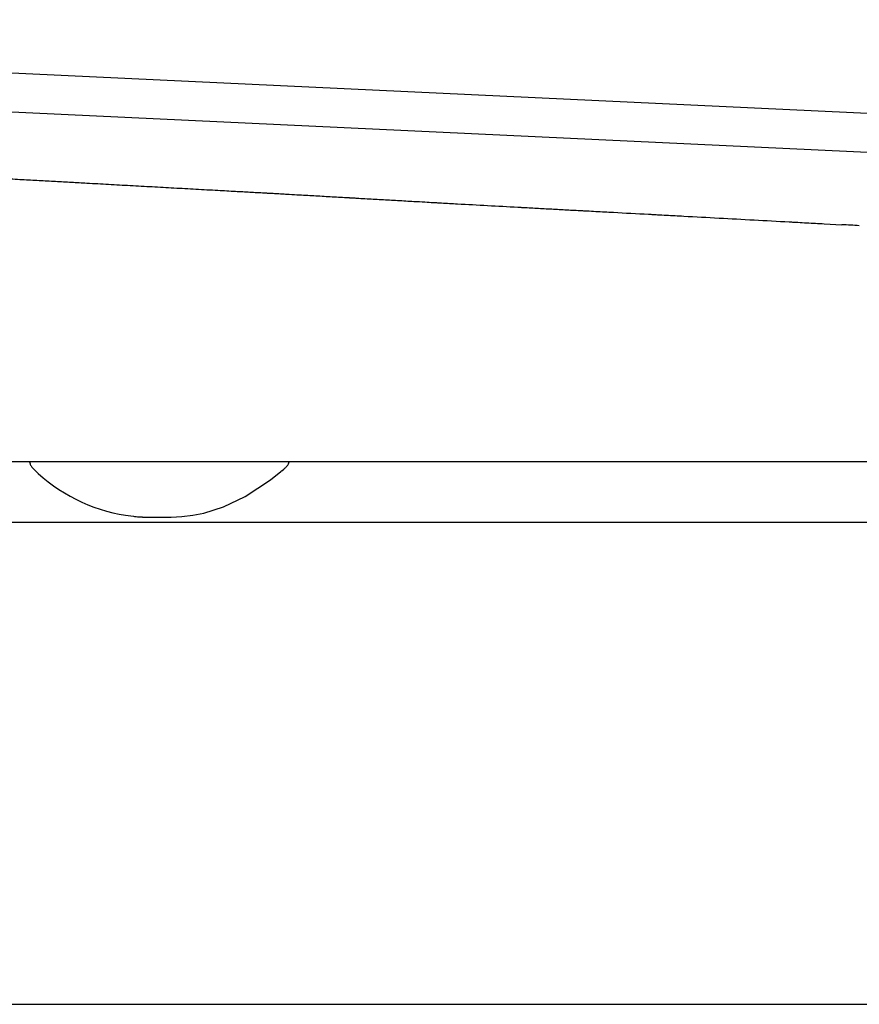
# Model space of a CAD drawing. Header units: millimetres. Extents: x 1143.675 to 1144.225, y 837.985 to 838.49.
# Tile 2 of 3: x 1143.927 to 1144.014, y 838.388 to 838.49. Entities that reach past the tile are written whole.
import ezdxf

# ---------------------------------------------------------------- set-up
doc = ezdxf.new("R2010")
doc.units = ezdxf.units.MM
doc.layers.add('SANINDUSA', color=3, linetype='Continuous')

msp = doc.modelspace()

# ---------------------------------------------------------------- linework, layer by layer
at = {"layer": 'SANINDUSA'}
for p, q in [((1144.216048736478, 838.4712105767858), (1143.80768587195, 838.4904684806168)), ((1143.815822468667, 838.486080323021), (1144.21079789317, 838.4674537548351)), ((1144.010682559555, 838.4692078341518), (1144.012509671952, 838.4691080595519)), ((1144.156289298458, 838.4444052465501), (1143.870425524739, 838.4444052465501)), ((1143.937884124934, 838.4388345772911), (1143.938713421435, 838.4387301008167)), ((1143.860301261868, 838.438134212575), (1144.174133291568, 838.438134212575)), ((1143.868878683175, 838.387890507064), (1144.165555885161, 838.387890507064))]:
    msp.add_line(p, q, dxfattribs=at)
at = {"layer": 'SANINDUSA', "flags": 128}
msp.add_lwpolyline([(1143.940736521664, 838.4386428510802), (1143.941167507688, 838.4386392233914), (1143.941200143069, 838.4386390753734), (1143.941214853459, 838.4386390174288), (1143.941218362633, 838.4386390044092), (1143.941218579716, 838.4386390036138), (1143.941218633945, 838.4386390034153), (1143.94121863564, 838.4386390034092), (1143.941218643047, 838.4386390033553), (1143.942630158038, 838.4386573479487), (1143.943734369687, 838.4387225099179), (1143.944870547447, 838.4388524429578), (1143.946037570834, 838.4390697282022), (1143.94808581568, 838.4397023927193), (1143.950342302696, 838.4408007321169), (1143.952960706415, 838.4425478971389), (1143.954067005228, 838.4434155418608), (1143.954138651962, 838.4434741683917), (1143.954147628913, 838.4434815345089), (1143.954149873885, 838.4434833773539), (1143.95415099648, 838.443484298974), (1143.954151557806, 838.4434847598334), (1143.95415169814, 838.4434848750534), (1143.954151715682, 838.4434848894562), (1143.954151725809, 838.443484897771), (1143.954354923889, 838.4436480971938), (1143.954451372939, 838.4437181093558), (1143.954451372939, 838.4437181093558)], dxfattribs=at)
at = {"layer": 'SANINDUSA'}
msp.add_arc((1143.940649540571, 838.4562937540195), 0.01767683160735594, 225.5382023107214, 260.9995079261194, dxfattribs=at)
for points, knots in [([(1143.925132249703, 838.4739296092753), (1143.925459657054, 838.4739115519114), (1143.926113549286, 838.4738754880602), (1143.926769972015, 838.4738392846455), (1143.927097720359, 838.4738212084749)], [0, 0, 0, 0, 0.5007053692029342, 1, 1, 1, 1]), ([(1143.927097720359, 838.4738212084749), (1143.927684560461, 838.4737888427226), (1143.928840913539, 838.4737250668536), (1143.930552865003, 838.4736306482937), (1143.932215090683, 838.4735389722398), (1143.933308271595, 838.4734786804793), (1143.933846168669, 838.4734490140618)], [0, 0, 0, 0, 0.2615770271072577, 0.5154306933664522, 0.7615688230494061, 1, 1, 1, 1]), ([(1143.933846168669, 838.4734490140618), (1143.934225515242, 838.4734280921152), (1143.934977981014, 838.4733865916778), (1143.935731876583, 838.4733450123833), (1143.936105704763, 838.4733243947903)], [0, 0, 0, 0, 0.5041379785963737, 1, 1, 1, 1]), ([(1143.936105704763, 838.4733243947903), (1143.936485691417, 838.4733034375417), (1143.93723997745, 838.4732618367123), (1143.937995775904, 838.4732201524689), (1143.938370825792, 838.4731994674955)], [0, 0, 0, 0, 0.5037699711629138, 1, 1, 1, 1]), ([(1143.938370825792, 838.4731994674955), (1143.938751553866, 838.4731784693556), (1143.939507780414, 838.4731367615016), (1143.940265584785, 838.4730949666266), (1143.940641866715, 838.4730742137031)], [0, 0, 0, 0, 0.5034576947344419, 1, 1, 1, 1]), ([(1143.940641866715, 838.4730742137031), (1143.941023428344, 838.4730531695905), (1143.941781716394, 838.4730113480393), (1143.942541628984, 838.4729694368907), (1143.942919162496, 838.472948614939)], [0, 0, 0, 0, 0.5031882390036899, 1, 1, 1, 1]), ([(1143.942919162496, 838.472948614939), (1143.943301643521, 838.4729275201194), (1143.944062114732, 838.4728855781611), (1143.944824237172, 838.4728435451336), (1143.945203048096, 838.4728226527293)], [0, 0, 0, 0, 0.5029526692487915, 0.9999999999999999, 0.9999999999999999, 0.9999999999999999, 0.9999999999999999]), ([(1143.945203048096, 838.4728226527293), (1143.945586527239, 838.4728015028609), (1143.946349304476, 838.4727594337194), (1143.947113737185, 838.4727172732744), (1143.947493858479, 838.4726963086)], [0, 0, 0, 0, 0.5027406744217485, 1, 1, 1, 1]), ([(1143.947493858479, 838.4726963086), (1143.947800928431, 838.4726793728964), (1143.948412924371, 838.4726456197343), (1143.949025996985, 838.4726118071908), (1143.949331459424, 838.4725949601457)], [0, 0, 0, 0, 0.5017516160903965, 1, 1, 1, 1]), ([(1143.949331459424, 838.4725949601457), (1143.949833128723, 838.4725672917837), (1143.950831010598, 838.4725122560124), (1143.951831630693, 838.4724570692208), (1143.952329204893, 838.4724296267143)], [0, 0, 0, 0, 0.5027341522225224, 1, 1, 1, 1]), ([(1143.952329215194, 838.4724296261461), (1143.952330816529, 838.4724295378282), (1143.952329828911, 838.4724295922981), (1143.952330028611, 838.4724295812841), (1143.952330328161, 838.4724295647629), (1143.952331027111, 838.4724295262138), (1143.952332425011, 838.4724294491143), (1143.95233522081, 838.4724292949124), (1143.952340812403, 838.472428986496), (1143.952351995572, 838.472428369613), (1143.952374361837, 838.4724271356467), (1143.952419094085, 838.4724246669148), (1143.952508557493, 838.4724197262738), (1143.952687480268, 838.4724098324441), (1143.953045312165, 838.4723899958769), (1143.953556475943, 838.4723615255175), (1143.953990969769, 838.4723371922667), (1143.954233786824, 838.4723235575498), (1143.954273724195, 838.4723213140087), (1143.954288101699, 838.4723205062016), (1143.954290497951, 838.4723203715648), (1143.954290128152, 838.472320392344), (1143.954295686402, 838.4723200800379), (1143.954309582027, 838.4723192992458), (1143.954345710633, 838.4723172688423), (1143.954556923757, 838.4723053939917), (1143.955112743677, 838.4722740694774), (1143.955646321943, 838.4722438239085), (1143.956002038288, 838.4722235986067)], [0, 0, 0, 0, 0.0001220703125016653, 0.0001220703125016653, 0.0002441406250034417, 0.0004882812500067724, 0.0009765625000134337, 0.001953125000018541, 0.003906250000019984, 0.00781250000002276, 0.01562500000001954, 0.0312500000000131, 0.06250000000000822, 0.1249999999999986, 0.2499999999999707, 0.499999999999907, 0.7499999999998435, 0.7812499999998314, 0.796874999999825, 0.7988281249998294, 0.7988281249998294, 0.7998046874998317, 0.7998046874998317, 0.800781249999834, 0.8046874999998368, 0.8124999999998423, 0.874999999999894, 1, 1, 1, 1]), ([(1143.96111863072, 838.4719301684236), (1143.961125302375, 838.4719297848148), (1143.961136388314, 838.471929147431), (1143.961154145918, 838.4719281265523), (1143.961180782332, 838.4719265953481), (1143.961242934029, 838.4719230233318), (1143.961367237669, 838.4719158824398), (1143.961615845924, 838.4719016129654), (1143.962113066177, 838.4718731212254), (1143.962539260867, 838.4718487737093), (1143.962823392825, 838.4718325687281)], [0, 0, 0, 0, 0.01562500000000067, 0.01562500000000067, 0.03125000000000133, 0.06250000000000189, 0.1250000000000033, 0.2500000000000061, 0.5000000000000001, 1, 1, 1, 1]), ([(1143.96906828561, 838.4714782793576), (1143.969362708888, 838.4714615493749), (1143.969730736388, 838.4714406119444), (1143.970098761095, 838.4714196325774), (1143.970245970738, 838.4714112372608), (1143.970312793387, 838.4714074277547), (1143.970520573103, 838.4713956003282), (1143.971213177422, 838.471356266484), (1143.971905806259, 838.4713173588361), (1143.972459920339, 838.4712864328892)], [0, 0, 0, 0, 0.2499999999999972, 0.3124999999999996, 0.3124999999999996, 0.3750000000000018, 0.3750000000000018, 0.5000000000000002, 1, 1, 1, 1]), ([(1143.978755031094, 838.4709397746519), (1143.978760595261, 838.4709394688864), (1143.978763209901, 838.4709393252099), (1143.978771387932, 838.4709388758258), (1143.978783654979, 838.4709382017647), (1143.978812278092, 838.4709366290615), (1143.978869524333, 838.4709334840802), (1143.978984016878, 838.470927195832), (1143.979213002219, 838.4709146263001), (1143.979670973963, 838.4708895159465), (1143.980063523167, 838.4708680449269), (1143.980325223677, 838.470853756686)], [0, 0, 0, 0, 0.007812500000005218, 0.007812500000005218, 0.01562500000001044, 0.03125000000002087, 0.0625000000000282, 0.1250000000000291, 0.2500000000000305, 0.5000000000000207, 1, 1, 1, 1]), ([(1143.985038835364, 838.470599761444), (1143.985047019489, 838.4705993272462), (1143.985057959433, 838.4705987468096), (1143.985077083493, 838.4705977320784), (1143.985105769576, 838.4705962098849), (1143.98517270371, 838.4705926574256), (1143.985306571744, 838.4705855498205), (1143.985574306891, 838.4705713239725), (1143.986109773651, 838.4705428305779), (1143.986568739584, 838.4705183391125), (1143.986874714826, 838.4705019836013)], [0, 0, 0, 0, 0.01562500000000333, 0.01562500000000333, 0.03125000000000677, 0.0625000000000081, 0.1250000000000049, 0.2500000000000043, 0.500000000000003, 1, 1, 1, 1]), ([(1143.992380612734, 838.4702052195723), (1143.99238180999, 838.4702051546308), (1143.992385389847, 838.4702049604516), (1143.992390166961, 838.4702047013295), (1143.992397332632, 838.4702043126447), (1143.992414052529, 838.4702034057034), (1143.992447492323, 838.4702015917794), (1143.992514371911, 838.4701979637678), (1143.992648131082, 838.4701907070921), (1143.992915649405, 838.4701761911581), (1143.993450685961, 838.470147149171), (1143.994520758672, 838.4700890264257), (1143.996660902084, 838.469972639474), (1143.998495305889, 838.4698726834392), (1143.999718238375, 838.4698060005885)], [0, 0, 0, 0, 0.0009765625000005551, 0.0009765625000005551, 0.001953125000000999, 0.003906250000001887, 0.007812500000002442, 0.01562500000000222, 0.03125000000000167, 0.06250000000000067, 0.1250000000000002, 0.2500000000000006, 0.5000000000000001, 1, 1, 1, 1]), ([(1144.007027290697, 838.4694072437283), (1144.007038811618, 838.4694066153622), (1144.007046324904, 838.4694062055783), (1144.007065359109, 838.4694051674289), (1144.007093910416, 838.4694036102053), (1144.007160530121, 838.4693999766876), (1144.007293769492, 838.4693927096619), (1144.007560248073, 838.469378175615), (1144.008093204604, 838.469349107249), (1144.008550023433, 838.4693241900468), (1144.008854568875, 838.4693075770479)], [0, 0, 0, 0, 0.015625, 0.015625, 0.03125000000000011, 0.06249999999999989, 0.1249999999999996, 0.2499999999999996, 0.4999999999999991, 1, 1, 1, 1]), ([(1144.014337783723, 838.4690084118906), (1144.014033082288, 838.4690250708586), (1144.01342369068, 838.4690583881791), (1144.012814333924, 838.4690916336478), (1144.012509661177, 838.4691082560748)], [0, 0, 0, 0, 0.5000092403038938, 0.9999999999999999, 0.9999999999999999, 0.9999999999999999, 0.9999999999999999]), ([(1143.927852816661, 838.4444052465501), (1143.927871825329, 838.4443347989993), (1143.927918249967, 838.4441627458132), (1143.928055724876, 838.4439106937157), (1143.928197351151, 838.4437551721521), (1143.928268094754, 838.4436774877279)], [0, 0, 0, 0, 0.2576160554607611, 0.6291725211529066, 1, 1, 1, 1]), ([(1143.954451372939, 838.4437181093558), (1143.954530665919, 838.4437897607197), (1143.954689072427, 838.4439329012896), (1143.954846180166, 838.4441728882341), (1143.954898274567, 838.4443399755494), (1143.954918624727, 838.4444052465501)], [0, 0, 0, 0, 0.3791681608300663, 0.7574782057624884, 1, 1, 1, 1]), ([(1143.938713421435, 838.4387301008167), (1143.938770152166, 838.438722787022), (1143.938976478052, 838.4386961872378), (1143.939250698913, 838.4386782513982), (1143.939500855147, 838.4386636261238), (1143.939624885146, 838.4386582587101), (1143.939682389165, 838.4386560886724), (1143.939706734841, 838.4386552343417), (1143.93971449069, 838.4386549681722), (1143.939718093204, 838.438654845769), (1143.939719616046, 838.4386547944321), (1143.939720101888, 838.4386547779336), (1143.939720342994, 838.4386547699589), (1143.93972045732, 838.4386547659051), (1143.939720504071, 838.438654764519), (1143.939849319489, 838.4386489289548), (1143.939845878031, 838.4386434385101), (1143.939970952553, 838.4386411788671), (1143.940009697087, 838.4386411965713), (1143.940037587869, 838.4386414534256), (1143.940065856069, 838.4386419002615), (1143.94010637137, 838.4386427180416), (1143.94013255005, 838.4386433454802), (1143.940736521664, 838.4386428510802)], [0, 0, 0, 0, 0.1014729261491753, 0.3690502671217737, 0.5042534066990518, 0.5725792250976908, 0.6069710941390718, 0.6155952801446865, 0.6199114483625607, 0.622070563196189, 0.6226104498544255, 0.6228804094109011, 0.623015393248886, 0.6230828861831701, 0.6230997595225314, 0.6231097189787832, 0.8485987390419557, 0.8908059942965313, 0.9080229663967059, 0.9240962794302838, 0.9403812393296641, 0.9580540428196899, 1, 1, 1, 1])]:
    msp.add_open_spline(points, degree=3, knots=knots, dxfattribs=at)
for points in [[(1143.956002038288, 838.4722235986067), (1143.956569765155, 838.4721913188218), (1143.957137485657, 838.4721588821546), (1143.957705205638, 838.4721263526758)], [(1143.957705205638, 838.4721263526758), (1143.958275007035, 838.4720937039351), (1143.958844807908, 838.4720609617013), (1143.959414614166, 838.4720281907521)], [(1143.959414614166, 838.4720281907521), (1143.959982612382, 838.4719955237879), (1143.960550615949, 838.4719628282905), (1143.96111863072, 838.4719301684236)], [(1143.962823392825, 838.4718325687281), (1143.963390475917, 838.4718002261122), (1143.963957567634, 838.4717679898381), (1143.964524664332, 838.4717358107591)], [(1143.964524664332, 838.4717358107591), (1143.965092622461, 838.4717035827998), (1143.965660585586, 838.4716714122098), (1143.966228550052, 838.4716392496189)], [(1143.966228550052, 838.4716392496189), (1143.966795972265, 838.4716071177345), (1143.967363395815, 838.4715749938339), (1143.967930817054, 838.4715428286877)], [(1143.967930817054, 838.4715428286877), (1143.968309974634, 838.4715213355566), (1143.968689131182, 838.4714998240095), (1143.96906828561, 838.4714782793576)], [(1143.972459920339, 838.4712864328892), (1143.974558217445, 838.4711693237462), (1143.976656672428, 838.4710550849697), (1143.978755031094, 838.4709397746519)], [(1143.980325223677, 838.470853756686), (1143.980848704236, 838.4708251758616), (1143.981372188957, 838.4707966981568), (1143.981895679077, 838.4707683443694)], [(1143.981895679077, 838.4707683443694), (1143.98241935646, 838.470739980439), (1143.982943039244, 838.4707117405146), (1143.983466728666, 838.4706836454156)], [(1143.983466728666, 838.4706836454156), (1143.983990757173, 838.4706555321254), (1143.984514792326, 838.470627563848), (1143.985038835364, 838.470599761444)], [(1143.986874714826, 838.4705019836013), (1143.987486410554, 838.4704692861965), (1143.988098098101, 838.4704364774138), (1143.988709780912, 838.4704035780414)], [(1143.988709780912, 838.4704035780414), (1143.989933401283, 838.4703377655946), (1143.9911570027, 838.4702715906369), (1143.992380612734, 838.4702052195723)], [(1143.999718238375, 838.4698060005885), (1144.000936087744, 838.4697395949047), (1144.002153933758, 838.469673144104), (1144.003371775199, 838.469606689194)], [(1144.003371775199, 838.469606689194), (1144.004590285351, 838.469540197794), (1144.005808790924, 838.4694737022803), (1144.007027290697, 838.4694072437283)], [(1144.008854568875, 838.4693075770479), (1144.009463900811, 838.4692743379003), (1144.01007323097, 838.4692410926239), (1144.010682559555, 838.4692078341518)]]:
    msp.add_open_spline(points, degree=3, dxfattribs=at)

doc.saveas('drawing.dxf')
